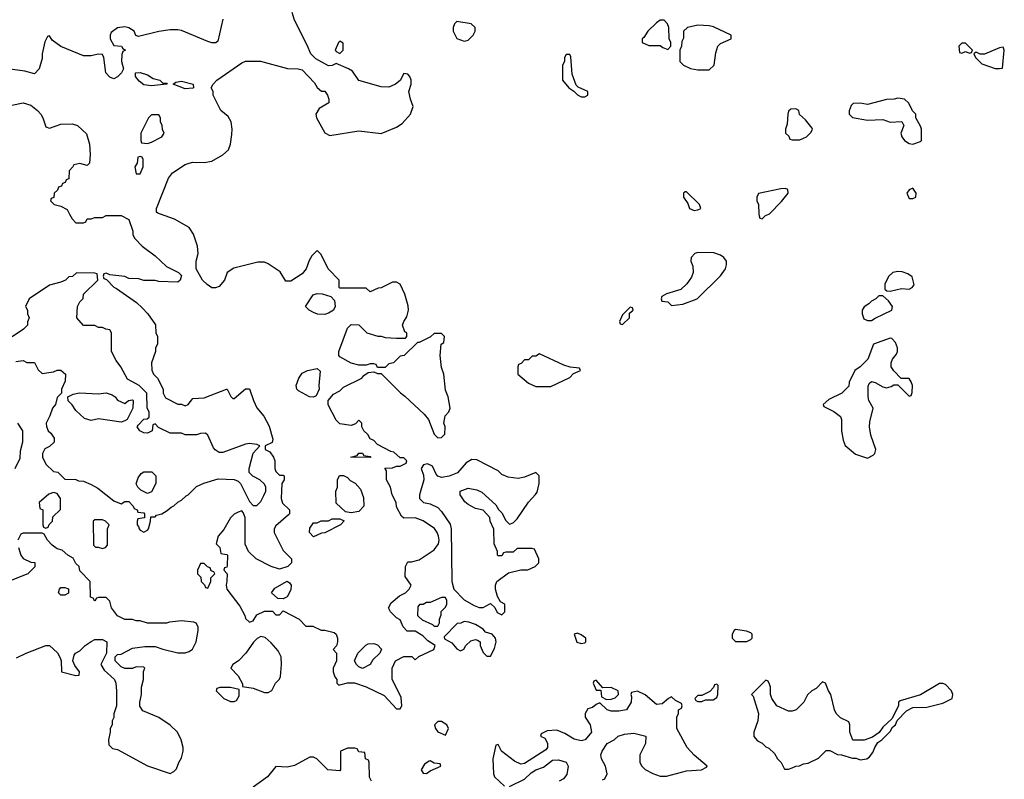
# Model space of a CAD drawing. Header units: inches. Extents: x 2769379 to 2883802, y 684208 to 828654.
# Tile 13 of 256: x 2791891 to 2797115, y 727001 to 731031. Entities that reach past the tile are written whole.
import ezdxf

# ---------------------------------------------------------------- set-up
doc = ezdxf.new("R2010")
doc.units = ezdxf.units.IN
doc.header["$MEASUREMENT"] = 0
doc.layers.add('C7792', color=7, linetype='Continuous')
doc.layers.add('C7793', color=7, linetype='Continuous')

msp = doc.modelspace()

# ---------------------------------------------------------------- linework, layer by layer
at = {"layer": 'C7792', "color": 2, "elevation": 10}
for points in [[(2792156.2, 730000), (2792170, 729974), (2792190, 729954), (2792230, 729954), (2792242, 729958), (2792250, 729974), (2792270, 729974), (2792290, 729982), (2792330, 729982), (2792350, 729992), (2792430, 729992), (2792470, 729971.3), (2792491.3, 729910), (2792492, 729890), (2792502, 729870), (2792542, 729830), (2792610, 729778), (2792670, 729722), (2792734, 729690), (2792750, 729674), (2792742, 729650), (2792730, 729638), (2792630, 729642), (2792610, 729648), (2792550, 729648), (2792523.6, 729656.4), (2792470, 729658), (2792450, 729668), (2792370, 729678), (2792350, 729686), (2792338, 729682), (2792334, 729670), (2792338, 729658), (2792352.7, 729652.7), (2792390, 729612), (2792405.4, 729605.4), (2792510.7, 729530.7), (2792542, 729502), (2792572, 729470), (2792611.6, 729411.6), (2792614, 729370), (2792622, 729350), (2792622, 729310), (2792612, 729290), (2792611.3, 729270), (2792591.3, 729210), (2792591.6, 729171.6), (2792602, 729150), (2792622, 729130), (2792652, 729070), (2792652, 729050), (2792665.4, 729025.4), (2792730, 728992), (2792750, 728992), (2792770, 728982), (2792786, 728990), (2792810, 729022), (2792870, 729024.7), (2792989.1, 729070.9), (2792992, 729070), (2793011.6, 729031.6), (2793022, 729022), (2793030, 729022), (2793090, 729072), (2793110, 729072), (2793131, 729010), (2793150, 728972), (2793187.1, 728927.1), (2793215.2, 728875.2), (2793234, 728806), (2793230, 728788), (2793194, 728770), (2793194, 728750), (2793218.8, 728738.8), (2793238, 728710), (2793244.7, 728690), (2793244.7, 728650), (2793250, 728634), (2793270, 728614), (2793290, 728614), (2793294, 728610), (2793294, 728590), (2793282, 728570), (2793278, 728490), (2793286.4, 728466.4), (2793322, 728430), (2793322, 728410), (2793316.9, 728403.1), (2793250, 728346), (2793242, 728330), (2793242, 728310), (2793290, 728214), (2793334, 728170), (2793334, 728150), (2793314, 728130), (2793270, 728115.3), (2793226, 728130), (2793146, 728170), (2793106, 728210), (2793088.4, 728248.4), (2793088, 728390), (2793076.4, 728416.4), (2793070, 728426), (2793050, 728418), (2793030, 728408), (2793010, 728388), (2792974, 728326), (2792944.7, 728290), (2792934, 728250), (2792954, 728230), (2792958, 728198), (2792990, 728194), (2792994, 728190), (2792992.7, 728132.7), (2792990, 728126), (2792978, 728122), (2792974, 728110), (2792991.3, 728091.3), (2792991.1, 728051.1), (2792986, 728030), (2792991, 728010), (2793058.5, 727918.5), (2793086, 727870), (2793090, 727854), (2793110, 727834), (2793130, 727842), (2793150, 727874), (2793190, 727892), (2793232, 727892), (2793250, 727874), (2793270, 727874), (2793290, 727894), (2793374, 727850), (2793410, 727814), (2793447.3, 727812.7), (2793490, 727792), (2793510, 727792), (2793559.8, 727779.8), (2793571.3, 727770), (2793578, 727750), (2793578, 727730), (2793571.6, 727708.4), (2793554, 727690), (2793572, 727670), (2793572, 727630), (2793554, 727590), (2793554, 727570), (2793563.6, 727543.6), (2793574, 727530), (2793574, 727510), (2793582, 727502), (2793590, 727502), (2793630, 727512), (2793668.4, 727511.6), (2793730, 727492), (2793825.4, 727445.4), (2793890, 727374), (2793910, 727374), (2793918, 727390), (2793914.6, 727434.6), (2793867.3, 727532.7), (2793868, 727590), (2793886, 727630), (2793930, 727652), (2793971.6, 727651.6), (2793990, 727634), (2794008.4, 727651.6), (2794088, 727690), (2794095.3, 727710), (2794056, 727736), (2794030, 727762), (2793990, 727786), (2793947.3, 727787.3), (2793926, 727810), (2793910, 727846), (2793890, 727858), (2793858, 727890), (2793848, 727910), (2793862.7, 727937.3), (2793906.3, 727973.7), (2793938, 727990), (2793958, 728010), (2793968, 728030), (2793936.4, 728076.4), (2793938, 728130), (2793950, 728154), (2793970, 728154), (2794010, 728164.7), (2794090, 728218), (2794114, 728250), (2794117.2, 728270), (2794113.2, 728290), (2794106.6, 728310), (2794091.8, 728331.8), (2794032.3, 728372.3), (2793990, 728388.7), (2793930, 728386), (2793916.4, 728396.4), (2793890, 728446), (2793888, 728470), (2793868, 728510), (2793858, 728550), (2793838, 728590), (2793838, 728638), (2793828, 728652), (2793870, 728654), (2793890, 728662), (2793910, 728662), (2793942, 728678), (2793946, 728690), (2793930, 728706), (2793910, 728706), (2793876.4, 728736.4), (2793860.4, 728740.4), (2793790, 728778), (2793770, 728798), (2793750, 728808), (2793738, 728830), (2793718, 728850), (2793706, 728870), (2793706, 728890), (2793690, 728906), (2793672.7, 728887.3), (2793650, 728878), (2793590, 728886), (2793570, 728906), (2793528.4, 728988.4), (2793528, 729010), (2793556.4, 729043.6), (2793590, 729062), (2793610, 729082), (2793706, 729130), (2793716.4, 729143.6), (2793740.4, 729159.6), (2793770, 729162), (2793790, 729154), (2793810, 729154), (2793910.9, 729050.9), (2793934.4, 729034.4), (2794038, 728938), (2794061, 728910), (2794090, 728832), (2794110, 728812), (2794130, 728814), (2794147.3, 728832.7), (2794148, 728870), (2794142, 728890), (2794148.7, 728930), (2794168.9, 728951.1), (2794175.3, 728970), (2794164, 729030), (2794150, 729066), (2794141.2, 729150), (2794130, 729186), (2794122, 729250), (2794128, 729310), (2794142, 729318), (2794146, 729350), (2794130, 729366), (2794090, 729366), (2794071.6, 729348.4), (2794010, 729318), (2794002, 729318), (2793931.1, 729248.9), (2793910, 729246), (2793874, 729210), (2793850, 729206), (2793830, 729186), (2793790, 729186), (2793782, 729202), (2793770, 729206), (2793750, 729206), (2793730, 729198), (2793690, 729198), (2793650, 729208.7), (2793590, 729242), (2793584, 729250), (2793584, 729270), (2793630, 729394), (2793650, 729414), (2793690, 729412), (2793734, 729370), (2793791.6, 729351.6), (2793810, 729351.3), (2793830, 729344.7), (2793890, 729342), (2793938, 729342), (2793946, 729350), (2793946, 729370), (2793935.3, 729375.3), (2793922, 729410), (2793928.7, 729430), (2793945.2, 729454.8), (2793954, 729490), (2793952.9, 729512.9), (2793935.5, 729575.5), (2793910, 729628), (2793890, 729638), (2793870, 729638), (2793810, 729608), (2793792.7, 729607.3), (2793750, 729588), (2793730, 729606), (2793590, 729606), (2793586, 729610), (2793586, 729650), (2793528, 729710), (2793490, 729786), (2793470, 729806), (2793442, 729778), (2793427.1, 729752.9), (2793410.7, 729709.3), (2793390, 729682), (2793330, 729644), (2793304, 729644), (2793272.9, 729692.9), (2793210, 729735.3), (2793190, 729744), (2793155.3, 729744.7), (2793027.1, 729712.9), (2792992, 729690), (2792978, 729650), (2792950, 729615.3), (2792930, 729609), (2792910, 729609), (2792885.6, 729625.6), (2792862, 729650), (2792828.4, 729708.4), (2792828, 729750), (2792838, 729790), (2792835.3, 729830), (2792812.9, 729892.9), (2792790, 729928), (2792712.9, 729972.9), (2792637.6, 730000)], [(2795813.7, 730000), (2795814, 729990), (2795818, 729978), (2795830, 729974), (2795848, 729992), (2795865.6, 730000)], [(2791870, 729218), (2791910, 729222), (2791930, 729212), (2791970, 729212), (2791990, 729174), (2792010, 729154), (2792070, 729162), (2792090, 729172), (2792110, 729172), (2792134, 729150), (2792132.7, 729112.7), (2792114, 729070), (2792114, 729050), (2792090, 729026), (2792082, 728990), (2792064.7, 728970), (2792052, 728930), (2792032, 728890), (2792032.7, 728872.7), (2792042, 728850), (2792056.9, 728836.9), (2792074, 728810), (2792074, 728790), (2792050, 728766), (2792025.4, 728754.6), (2792012, 728730), (2792012, 728710), (2792030, 728672), (2792070, 728634), (2792094, 728630), (2792130, 728594), (2792190, 728592), (2792203.6, 728583.6), (2792230, 728582), (2792270, 728564.7), (2792305.4, 728545.4), (2792390, 728478), (2792430, 728462), (2792450, 728474), (2792470, 728474), (2792494, 728450), (2792498, 728438), (2792514, 728430), (2792518, 728418), (2792550, 728414), (2792554, 728410), (2792552.7, 728387.3), (2792518, 728382), (2792514, 728370), (2792514, 728350), (2792522, 728342), (2792524.7, 728330), (2792530, 728322), (2792550, 728312), (2792570, 728322), (2792574, 728330), (2792586, 728370), (2792587.3, 728392.7), (2792610, 728394), (2792618, 728402), (2792646, 728410), (2792673.6, 728426.4), (2792694.6, 728445.4), (2792710, 728452), (2792730, 728472), (2792750, 728482), (2792774.6, 728505.4), (2792786, 728510), (2792830, 728554), (2792868.4, 728571.6), (2792944.7, 728595.3), (2793030, 728591.3), (2793050, 728582), (2793062, 728570), (2793110, 728474), (2793130, 728454), (2793150, 728454), (2793170, 728474), (2793186, 728506), (2793198, 728530), (2793198, 728550), (2793190, 728566), (2793166, 728590), (2793128.7, 728608.7), (2793109, 728629), (2793108.7, 728650), (2793129.2, 728730.8), (2793166, 728770), (2793150, 728778), (2793110, 728782), (2793090, 728779), (2792970, 728735.3), (2792950, 728735.3), (2792928.9, 728748.9), (2792920.2, 728760.2), (2792890, 728826), (2792876.4, 728836.4), (2792850, 728835.3), (2792830, 728828), (2792770, 728828), (2792750, 728838), (2792690, 728838), (2792628, 728868), (2792610, 728886), (2792598, 728882), (2792594, 728850), (2792570, 728838), (2792550, 728839), (2792528.7, 728850), (2792515.3, 728870), (2792520.2, 728879.8), (2792550, 728912), (2792567.3, 728912.7), (2792578, 728922), (2792578, 728950), (2792568, 728970), (2792566, 729050), (2792526, 729090), (2792463.1, 729123.1), (2792428, 729190), (2792402.7, 729222.7), (2792379, 729270), (2792378, 729370), (2792370, 729386), (2792348.4, 729388.4), (2792330, 729398), (2792310, 729398), (2792290, 729408), (2792230, 729408.7), (2792195.3, 729450), (2792198, 729510), (2792210, 729534), (2792227.3, 729552.7), (2792230, 729574), (2792306, 729650), (2792302, 729682), (2792290, 729686), (2792192.7, 729687.3), (2792171.6, 729668.4), (2792152.7, 729667.3), (2792134, 729650), (2792110, 729638), (2792050, 729622), (2791942, 729550), (2791922, 729510), (2791932, 729490), (2791932, 729470), (2791942, 729450), (2791932.7, 729427.3), (2791932, 729410), (2791911.1, 729388.9), (2791851.6, 729348.4)], [(2791868, 728650), (2791894.6, 728705.4), (2791896.4, 728743.6), (2791908.4, 728791.6), (2791908.7, 728850), (2791882, 728890)], [(2791874.6, 727645.4), (2791926, 727670), (2792030, 727711.3), (2792050, 727711.3), (2792091.1, 727671.1), (2792105.4, 727645.4), (2792112, 727630), (2792114, 727570), (2792190, 727552), (2792206, 727554), (2792208, 727570), (2792184.7, 727604.7), (2792174, 727630), (2792180.2, 727659.8), (2792188, 727670), (2792210, 727682), (2792238, 727710), (2792270, 727732), (2792290, 727742), (2792330, 727742), (2792354, 727730), (2792352, 727670), (2792322, 727610), (2792339.6, 727579.6), (2792394, 727530), (2792402, 727510), (2792404.7, 727470), (2792404.7, 727390), (2792391.6, 727348.4), (2792391.1, 727328.9), (2792382, 727310), (2792382, 727290), (2792372, 727270), (2792372, 727250), (2792362, 727210), (2792363.6, 727183.6), (2792383.6, 727163.6), (2792410, 727158), (2792570, 727071.3), (2792690, 727032), (2792710, 727042), (2792723.1, 727056.9), (2792735.3, 727090), (2792750, 727114), (2792759, 727150), (2792759, 727170), (2792748.7, 727210), (2792728, 727250), (2792690, 727288), (2792630, 727328.7), (2792544.7, 727364.7), (2792528.4, 727388.4), (2792528, 727410), (2792538, 727450), (2792538, 727490), (2792548, 727530), (2792548, 727572), (2792555.3, 727590), (2792550, 727595.3), (2792510, 727598), (2792490, 727588), (2792448.9, 727588.9), (2792430, 727598), (2792403.1, 727623.1), (2792398, 727630), (2792398, 727650), (2792410, 727662), (2792430, 727664.7), (2792490, 727696), (2792555.1, 727704.9), (2792610, 727705.5), (2792650, 727690.8), (2792730, 727671), (2792768.9, 727671.1), (2792790, 727678), (2792808.9, 727691.1), (2792828, 727730), (2792838, 727790), (2792838, 727810), (2792828.4, 727828.4), (2792814.6, 727834.6), (2792750, 727842), (2792685.4, 727834.6), (2792670, 727828.7), (2792570, 727828.7), (2792530, 727842), (2792510, 727842), (2792490, 727848.7), (2792450, 727848), (2792410, 727868), (2792378, 727910), (2792370, 727946), (2792350, 727966), (2792310, 727966), (2792298, 727962), (2792290, 727946), (2792282, 727962), (2792267.3, 727967.3), (2792266, 728050), (2792210, 728106), (2792206, 728130), (2792190, 728146), (2792174.6, 728174.6), (2792146, 728190), (2792116.4, 728216.4), (2792090, 728224), (2792063.2, 728243.2), (2792038, 728270), (2792022, 728302), (2792010, 728306), (2791910, 728306), (2791898, 728302), (2791882, 728270)], [(2791884.7, 728230), (2791898, 728190), (2791910, 728172), (2791950, 728152), (2791971.1, 728151.1), (2791971.6, 728128.4), (2791934, 728090), (2791850, 728058)], [(2794983.1, 726996.9), (2794996.5, 727003.5), (2795008.7, 727030), (2794999, 727070), (2794979, 727110), (2794975.3, 727130), (2794982, 727150), (2795008.9, 727191.1), (2795046, 727210), (2795066, 727230), (2795100.2, 727239.8), (2795150, 727246), (2795214, 727230), (2795212, 727190), (2795182, 727130), (2795182, 727090), (2795192, 727070), (2795210, 727052), (2795250, 727031.3), (2795290, 727018), (2795323.1, 727016.9), (2795430, 727044.7), (2795508.4, 727051.6), (2795535.3, 727064.7), (2795538, 727070), (2795470, 727129), (2795433.2, 727170), (2795378, 727270), (2795378, 727330), (2795386, 727350), (2795386, 727370), (2795402, 727378), (2795406, 727390), (2795402, 727402), (2795370, 727418), (2795350, 727438), (2795334, 727430), (2795299.6, 727400.4), (2795270, 727398), (2795210, 727448), (2795170, 727468), (2795138, 727462), (2795134, 727450), (2795138, 727438), (2795136, 727410), (2795110, 727369.2), (2795070, 727362.7), (2795030, 727362.7), (2795008.7, 727370), (2794970, 727406), (2794950, 727398), (2794930, 727382), (2794906, 727374), (2794891.3, 727350), (2794892, 727330), (2794918, 727290), (2794924.7, 727250), (2794891.3, 727210), (2794870, 727205.2), (2794833.6, 727213.6), (2794783.1, 727243.1), (2794740.4, 727260.4), (2794690, 727258), (2794658, 727242), (2794654, 727230), (2794678, 727218), (2794691.6, 727191.6), (2794692, 727170), (2794683.6, 727156.4), (2794570, 727084), (2794550, 727081.2), (2794516.6, 727096.6), (2794448, 727150), (2794430, 727186), (2794418, 727182), (2794401, 727110), (2794404.7, 727030), (2794410, 727014), (2794463.6, 726963.6)], [(2793758, 726990), (2793747.3, 727012.7), (2793746, 727090), (2793742, 727102), (2793726, 727110), (2793722, 727142), (2793690, 727146), (2793682, 727162), (2793670, 727166), (2793630, 727166), (2793594, 727150), (2793594, 727050), (2793590, 727046), (2793526, 727050), (2793468.4, 727108.4), (2793450, 727118), (2793430, 727118), (2793350, 727073.2), (2793310, 727065.2), (2793250, 727068), (2793206.4, 727013.6), (2793130, 726958)], [(2794490, 726962), (2794570, 727002), (2794604.7, 727035.3), (2794630, 727051.3), (2794670, 727064.7), (2794718, 727102), (2794750, 727104.7), (2794790, 727091.3), (2794801, 727070), (2794794.8, 727025.2), (2794776.9, 727003.1), (2794754, 726990)]]:
    msp.add_lwpolyline(points, dxfattribs=at)
for points in [[(2795490, 729795.3), (2795474, 729790), (2795454, 729770), (2795452, 729750), (2795463.6, 729723.6), (2795464.7, 729690), (2795455.3, 729664.7), (2795431, 729629), (2795399.8, 729600.2), (2795323.6, 729576.4), (2795298, 729562), (2795294, 729550), (2795298, 729538), (2795330, 729534), (2795350, 729514), (2795410, 729522), (2795486, 729550), (2795610, 729672), (2795635.3, 729710), (2795642, 729730), (2795642, 729750), (2795628, 729770), (2795610, 729782), (2795574.6, 729794.6)], [(2796550, 729696), (2796524.7, 729690), (2796502.8, 729670), (2796481, 729630), (2796482, 729602), (2796492, 729592), (2796510, 729591.3), (2796570, 729604.7), (2796610, 729602), (2796626, 729610), (2796636.4, 729623.6), (2796627.3, 729667.3), (2796603.1, 729683.1), (2796572.9, 729692.9)], [(2793510, 729467), (2793470.6, 729469.4), (2793450, 729477.2), (2793428, 729490), (2793408, 729510), (2793449.1, 729570.9), (2793470, 729578), (2793496.9, 729576.9), (2793542, 729562), (2793562, 729542), (2793566, 729510), (2793556, 729490), (2793530, 729473.2)], [(2796470, 729566), (2796450, 729566), (2796434, 729550), (2796410, 729538), (2796396.9, 729523.1), (2796371.6, 729508.4), (2796362, 729490), (2796361, 729470), (2796370, 729444.7), (2796390, 729436), (2796410, 729436), (2796430, 729446.8), (2796518, 729490), (2796522, 729510), (2796500.2, 729540.2)], [(2795130, 729506), (2795090, 729466), (2795074, 729430), (2795078, 729418), (2795090, 729414), (2795126, 729450), (2795126, 729474), (2795146, 729490), (2795142, 729502)], [(2796510, 729342), (2796422, 729310), (2796390.9, 729229.1), (2796351.1, 729188.9), (2796322, 729170), (2796292.7, 729107.3), (2796290, 729086), (2796254, 729050), (2796183.6, 729016.4), (2796154, 728990), (2796158, 728978), (2796210, 728952), (2796245.4, 728925.4), (2796252, 728910), (2796252, 728850), (2796259.6, 728799.6), (2796271.6, 728771.6), (2796326.4, 728726.4), (2796390, 728704.7), (2796420.2, 728719.8), (2796428.7, 728730), (2796434, 728750), (2796407.2, 728827.2), (2796400.7, 728870), (2796402, 728898), (2796419, 728970), (2796397.2, 729010), (2796392.7, 729030), (2796393.2, 729086.8), (2796399, 729101), (2796410, 729111), (2796430, 729106.8), (2796470, 729082.8), (2796490, 729078), (2796515.3, 729084.7), (2796530, 729094), (2796550, 729094), (2796610, 729034), (2796622, 729038), (2796627.3, 729052.7), (2796628, 729090), (2796622, 729110), (2796610, 729128), (2796567.3, 729127.3), (2796528.9, 729168.9), (2796515.3, 729190), (2796515.3, 729210), (2796522, 729230), (2796543.1, 729256.9), (2796548.7, 729270), (2796548.7, 729290), (2796538, 729318), (2796519, 729339)], [(2794650, 729258), (2794630, 729246), (2794610, 729246), (2794590, 729226), (2794570, 729226), (2794552.7, 729207.3), (2794538, 729202), (2794534, 729190), (2794534, 729150), (2794590, 729102), (2794630, 729084.7), (2794710, 729084.7), (2794810, 729132), (2794830, 729154), (2794866, 729170), (2794862, 729182), (2794812.7, 729187.3), (2794778, 729198)], [(2793450, 729028.7), (2793429.3, 729029.3), (2793370, 729062), (2793362, 729070), (2793359, 729090), (2793373.2, 729130), (2793390, 729154.8), (2793418, 729170), (2793470, 729181), (2793486, 729166), (2793478.8, 729090), (2793481, 729070), (2793464.7, 729035.3)], [(2792310, 729046), (2792350.7, 729050.7), (2792381.4, 729041.4), (2792398, 729030), (2792410, 729012), (2792450, 728994), (2792468.7, 729011.3), (2792490, 729014), (2792494, 729010), (2792492, 728970), (2792462, 728910), (2792450, 728902), (2792430, 728895.3), (2792310, 728914), (2792270, 728904), (2792234.6, 728914.6), (2792190, 728958), (2792170, 728988), (2792148.9, 729008.9), (2792146, 729030), (2792175.3, 729044.7), (2792209.2, 729050.8)], [(2793750, 728708), (2793648, 728710), (2793682, 728718), (2793690, 728732), (2793710, 728732), (2793718, 728718), (2793750, 728714), (2793754, 728710)], [(2794290, 728698), (2794259.6, 728680.4), (2794214, 728626), (2794170, 728609.2), (2794130, 728602.7), (2794109.4, 728609.4), (2794100.2, 728620.2), (2794082, 728662), (2794054.6, 728674.6), (2794034, 728670), (2794022, 728650), (2794034, 728614), (2794036, 728590), (2794012, 728510), (2794012, 728490), (2794034, 728470), (2794070, 728462), (2794110, 728442), (2794130, 728422), (2794174.4, 728354.4), (2794181, 728330), (2794184.7, 728050), (2794194, 728010), (2794250, 727952), (2794302, 727922), (2794330, 727912), (2794350, 727912), (2794390, 727934), (2794412.7, 727912.7), (2794425.4, 727885.4), (2794450, 727874), (2794466, 727890), (2794466, 727930), (2794442, 727942), (2794426, 727970), (2794415.3, 728010), (2794415.3, 728030), (2794422, 728050), (2794484, 728096), (2794550, 728112), (2794587.3, 728112.7), (2794626, 728130), (2794646, 728150), (2794646, 728170), (2794622, 728222), (2794610, 728226), (2794530, 728226), (2794510, 728206), (2794470, 728206), (2794458, 728202), (2794450, 728186), (2794430, 728186), (2794426, 728190), (2794426, 728210), (2794408, 728250), (2794407.3, 728327.3), (2794388, 728370), (2794386, 728390), (2794350, 728428), (2794310, 728438), (2794270, 728458), (2794253.6, 728473.6), (2794228, 728510), (2794228, 728530), (2794270, 728546), (2794316.8, 728536.8), (2794343.5, 728523.5), (2794416.9, 728456.9), (2794431.6, 728431.6), (2794450, 728414), (2794470, 728374), (2794490, 728354), (2794510, 728362), (2794530, 728382), (2794590, 728472), (2794628.9, 728511.1), (2794636.4, 728523.6), (2794648, 728570), (2794648, 728610), (2794630, 728628), (2794570, 728604), (2794536.4, 728596.4), (2794483.1, 728603.1), (2794450, 728618), (2794430, 728638), (2794316.4, 728696.4)], [(2792570, 728518), (2792534.6, 728534.6), (2792518, 728550), (2792508.9, 728568.9), (2792520.2, 728599.8), (2792536.4, 728623.6), (2792550, 728632), (2792591.6, 728631.6), (2792614, 728610), (2792614, 728570), (2792590, 728526)], [(2793650, 728415.3), (2793620.4, 728420.4), (2793570, 728466), (2793568, 728530), (2793578, 728550), (2793578, 728590), (2793587.3, 728612.7), (2793610, 728612), (2793630, 728602), (2793645.4, 728585.4), (2793671.1, 728571.1), (2793699.8, 728539.8), (2793715.3, 728495.3), (2793718, 728450), (2793690, 728422)], [(2792070, 728522), (2792046, 728514), (2791994, 728470), (2791998, 728438), (2792014, 728430), (2792014, 728350), (2792018, 728338), (2792030, 728334), (2792042, 728338), (2792047.3, 728352.7), (2792066, 728370), (2792067.3, 728392.7), (2792107.3, 728432.7), (2792108, 728490), (2792090, 728518)], [(2792330, 728378), (2792290, 728378), (2792282, 728370), (2792283.6, 728243.6), (2792292.7, 728232.7), (2792307.3, 728232.7), (2792330, 728224.7), (2792346, 728230), (2792356.4, 728243.6), (2792358, 728330), (2792366, 728350), (2792346, 728370)], [(2793450, 728288), (2793429, 728310), (2793430, 728334), (2793450, 728362), (2793470, 728362), (2793490, 728372), (2793530, 728372), (2793550, 728382), (2793590, 728382), (2793612.7, 728372.7), (2793594, 728350), (2793510, 728308), (2793492.7, 728307.3)], [(2792870, 728146), (2792850, 728146), (2792834, 728110), (2792834, 728090), (2792852.7, 728072.7), (2792854, 728050), (2792872.7, 728032.7), (2792878, 728018), (2792890, 728014), (2792906, 728050), (2792906, 728070), (2792926, 728090), (2792922, 728102), (2792907.3, 728107.3), (2792902, 728122), (2792887.3, 728127.3)], [(2792110, 727978), (2792098, 727990), (2792102, 728010), (2792110, 728018), (2792130, 728018), (2792150, 728011.3), (2792150, 727988), (2792130, 727978)], [(2793290, 727958), (2793260.4, 727960.4), (2793228, 727990), (2793244.7, 728015.3), (2793311.3, 728051.3), (2793323.6, 728043.6), (2793332, 728030), (2793330, 728006), (2793310, 727968)], [(2794150, 727966), (2794130, 727966), (2794070, 727938), (2794050, 727938), (2794031.6, 727928.4), (2794012.7, 727927.3), (2794003.6, 727916.4), (2794002, 727870), (2794005.4, 727865.4), (2794026.4, 727846.4), (2794082, 727822), (2794090, 727814), (2794110, 727814), (2794118, 727830), (2794118, 727850), (2794127.3, 727872.7), (2794128.4, 727891.6), (2794150, 727914), (2794158, 727930), (2794158, 727950)], [(2794250, 727838), (2794231.6, 727828.4), (2794212.7, 727827.3), (2794143.6, 727756.4), (2794145.4, 727745.4), (2794184, 727724), (2794210, 727692), (2794230, 727682), (2794248.4, 727691.6), (2794258, 727710), (2794284.7, 727735.3), (2794310, 727742), (2794319.6, 727739.6), (2794334, 727730), (2794334, 727710), (2794350, 727674), (2794370, 727654), (2794390, 727654), (2794410, 727694), (2794419, 727730), (2794415.3, 727750), (2794398, 727770), (2794362, 727782), (2794350, 727798), (2794310, 727822), (2794274.6, 727834.6)], [(2793170, 727758), (2793151.6, 727748.4), (2793131.6, 727728.4), (2793092, 727670), (2793052, 727630), (2793022, 727610), (2793012, 727590), (2793051, 727550), (2793072.7, 727507.3), (2793072.7, 727492.7), (2793130, 727484.7), (2793190, 727462), (2793210, 727462), (2793228.4, 727471.6), (2793248.7, 727510), (2793268.9, 727531.1), (2793274.6, 727545.4), (2793281.2, 727610), (2793279, 727650), (2793263.1, 727683.1), (2793224.7, 727724.7), (2793193.6, 727753.6)], [(2794850, 727775.3), (2794834, 727770), (2794847.5, 727727.5), (2794870, 727721), (2794890, 727724.7), (2794895.3, 727730), (2794895.3, 727750), (2794870, 727768)], [(2795690, 727795.3), (2795682, 727790), (2795672, 727770), (2795672, 727750), (2795690, 727732), (2795750, 727732), (2795770, 727742), (2795778, 727750), (2795778, 727770), (2795770, 727778), (2795747.3, 727787.3)], [(2793710, 727588), (2793690, 727598), (2793678, 727610), (2793668, 727630), (2793686, 727670), (2793727.3, 727712.7), (2793740.4, 727719.6), (2793770, 727722), (2793790, 727714), (2793811.6, 727691.6), (2793802, 727670), (2793765.4, 727634.6), (2793750.7, 727609.3)], [(2794950, 727526), (2794938, 727522), (2794934, 727510), (2794950, 727474), (2794974, 727474), (2794978, 727438), (2795004.7, 727424.7), (2795030, 727426), (2795050, 727432), (2795068, 727450), (2795066, 727470), (2795030, 727488), (2794986, 727486)], [(2795590, 727506), (2795578, 727502), (2795572.7, 727487.3), (2795552.7, 727467.3), (2795510, 727446), (2795490, 727446), (2795474, 727430), (2795478, 727418), (2795490, 727414), (2795510, 727414), (2795530, 727422), (2795570, 727422), (2795590, 727434), (2795595.3, 727450), (2795598, 727498)], [(2795850, 727526), (2795774, 727450), (2795782, 727442), (2795810.6, 727350), (2795807.7, 727310), (2795786.8, 727250), (2795786.8, 727226.8), (2795805.4, 727205.4), (2795830, 727192), (2795850, 727172), (2795865.4, 727165.4), (2795896.9, 727136.9), (2795912, 727110), (2795932, 727090), (2795950, 727054), (2795970, 727054), (2795990, 727062), (2796008.9, 727071.1), (2796028.4, 727071.6), (2796050, 727082), (2796074.6, 727085.4), (2796130, 727112), (2796170, 727154), (2796190, 727154), (2796230, 727132), (2796251.1, 727131.1), (2796310, 727112), (2796330, 727112), (2796350, 727104.7), (2796386, 727110), (2796400.4, 727119.6), (2796418, 727142), (2796428, 727170), (2796444, 727196), (2796466, 727210), (2796510, 727254), (2796522, 727278), (2796538, 727290), (2796547.3, 727312.7), (2796596.4, 727363.6), (2796630, 727382), (2796703.6, 727383.6), (2796790, 727404.7), (2796838, 727430), (2796842, 727450), (2796835.3, 727470), (2796803.1, 727503.1), (2796790, 727508.7), (2796771.6, 727508.4), (2796671, 727449), (2796563.6, 727416.4), (2796554, 727410), (2796554, 727390), (2796518, 727322), (2796470, 727278), (2796451.6, 727248.4), (2796416, 727224), (2796371.1, 727208.9), (2796311.6, 727208.4), (2796295.3, 727250), (2796295.3, 727290), (2796290, 727306), (2796246.3, 727326.3), (2796224, 727350), (2796214, 727370), (2796195.3, 727450), (2796182, 727470), (2796166, 727510), (2796150, 727518), (2796116.9, 727483.1), (2796094, 727470), (2796071.6, 727448.4), (2796052, 727410), (2796010.9, 727369.1), (2795990, 727362), (2795970, 727362), (2795908.7, 727390), (2795882, 727430), (2795875.3, 727450), (2795875.3, 727490), (2795870, 727506), (2795862, 727522)], [(2793010, 727488), (2792952.7, 727487.3), (2792938, 727482), (2792934, 727470), (2792974, 727430), (2793010, 727414), (2793030, 727414), (2793042, 727418), (2793056.4, 727443.6), (2793056.4, 727476.4)], [(2794130, 727308), (2794110, 727308), (2794092, 727290), (2794098, 727270), (2794110, 727252), (2794150, 727234), (2794166, 727270), (2794158, 727290)], [(2794070, 727098), (2794063.6, 727096.4), (2794039.6, 727080.4), (2794022, 727050), (2794032.7, 727032.7), (2794050, 727032), (2794070, 727044.7), (2794126, 727070), (2794122, 727082), (2794090, 727086)]]:
    msp.add_lwpolyline(points, close=True, dxfattribs=at)
at = {"layer": 'C7793', "color": 2, "elevation": 10}
for points in [[(2792637.6, 730000), (2792624.7, 730004.7), (2792618, 730010), (2792618, 730030), (2792681.2, 730190), (2792702, 730218), (2792770, 730262.8), (2792790, 730270.8), (2792810, 730274.8), (2792870, 730274), (2792910, 730280.7), (2792970, 730313.4), (2792998.7, 730341.3), (2793009.4, 730370), (2793017.5, 730422.5), (2793019.3, 730450), (2793014, 730490), (2792997.2, 730517.2), (2792958, 730550), (2792918, 730630), (2792918, 730650), (2792908, 730670), (2792918, 730690), (2792938, 730710), (2793070, 730802), (2793090, 730812), (2793168.4, 730811.6), (2793311.6, 730771.6), (2793368.9, 730771.1), (2793390, 730766), (2793456.3, 730696.3), (2793470, 730672), (2793492.7, 730652.7), (2793510, 730652), (2793524.7, 730630), (2793531.3, 730610), (2793531.3, 730590), (2793479.6, 730560.4), (2793462, 730530), (2793466, 730510), (2793510, 730431), (2793536.8, 730416.8), (2793690, 730441), (2793810, 730426.8), (2793890, 730460.7), (2793920.1, 730479.9), (2793965.2, 730530), (2793979, 730570), (2793964, 730610), (2793955.3, 730650), (2793969, 730690), (2793969, 730710), (2793962, 730730), (2793950, 730742), (2793930, 730746), (2793910.6, 730709.4), (2793886, 730690), (2793850, 730674), (2793810, 730674.5), (2793690, 730709), (2793657.5, 730757.5), (2793635.3, 730770), (2793570, 730798), (2793550, 730788), (2793530, 730786), (2793463.2, 730823.2), (2793435.3, 730850), (2793416.5, 730896.5), (2793349.3, 731029.3), (2793337.2, 731070)], [(2792970, 731034), (2792942, 730918), (2792931.6, 730908.4), (2792911.3, 730908.7), (2792890, 730915.3), (2792750, 730973.2), (2792730, 730977.2), (2792690, 730977.2), (2792628.9, 730968.9), (2792522, 730942), (2792507.3, 730947.3), (2792498, 730970), (2792470, 730988.7), (2792450, 730994), (2792410, 730988.7), (2792376.9, 730963.1), (2792371.3, 730950), (2792372, 730930), (2792390, 730894), (2792431.6, 730891.6), (2792438, 730878), (2792452, 730870), (2792438, 730862), (2792432.7, 730847.3), (2792432, 730810), (2792442, 730770), (2792431.1, 730748.9), (2792410, 730728), (2792390, 730718), (2792370, 730726), (2792348.7, 730750), (2792338, 730830), (2792330, 730846), (2792308, 730848), (2792270, 730839), (2792230, 730839), (2792110, 730888.7), (2792063.1, 730923.1), (2792050, 730946), (2792038, 730942), (2792025.4, 730914.6), (2792011, 730850), (2792010, 730826), (2791994.8, 730770), (2791970, 730744), (2791918.4, 730758.4), (2791826, 730770)], [(2791850, 730578), (2791910, 730590.8), (2791950, 730578), (2791986, 730550), (2792002.8, 730530), (2792014.8, 730510), (2792030, 730462), (2792050, 730456), (2792110, 730477.3), (2792170, 730479.1), (2792198, 730470), (2792245.4, 730425.4), (2792261, 730370), (2792264.7, 730315.3), (2792262, 730270), (2792250, 730258), (2792210, 730268), (2792178, 730262), (2792174, 730250), (2792154, 730230), (2792152.7, 730187.3), (2792138, 730182), (2792132.7, 730167.3), (2792118, 730162), (2792112.7, 730147.3), (2792098, 730142), (2792092.7, 730127.3), (2792074, 730110), (2792072.7, 730087.3), (2792058, 730082), (2792054, 730070), (2792074, 730050), (2792110, 730042), (2792143.6, 730023.6), (2792156.2, 730000)], [(2795865.6, 730000), (2795870, 730002), (2795932.9, 730067.1), (2795968, 730110), (2795966, 730130), (2795955.3, 730135.3), (2795930, 730134), (2795811.6, 730108.4), (2795802, 730090), (2795802, 730070), (2795812, 730050), (2795813.7, 730000)]]:
    msp.add_lwpolyline(points, dxfattribs=at)
at = {"layer": 'C7793', "color": 2}
for points, elevation in [([(2794210, 731022), (2794198, 731010), (2794191, 730990), (2794191, 730970), (2794210, 730932), (2794250, 730918), (2794270, 730922), (2794298, 730950), (2794308, 730970), (2794308, 730990), (2794286, 731010)], 10), ([(2795290, 731028.7), (2795270, 731015.3), (2795224.7, 730970), (2795203.6, 730936.4), (2795194, 730930), (2795194, 730910), (2795230, 730894), (2795290, 730894), (2795303.6, 730883.6), (2795330, 730874), (2795346, 730890), (2795346, 730910), (2795338, 730930), (2795335.3, 730990), (2795328, 731010), (2795310, 731028)], 10), ([(2795490, 731002), (2795434, 730990), (2795414, 730970), (2795412.7, 730932.7), (2795403.6, 730916.4), (2795402, 730890), (2795394, 730870), (2795394, 730810), (2795414, 730790), (2795450, 730772), (2795490, 730764.7), (2795550, 730764.7), (2795575.3, 730790), (2795584.7, 730855.3), (2795595.3, 730890), (2795610, 730904.7), (2795666, 730930), (2795666, 730950), (2795572.9, 730992.9), (2795550, 730999)], 10), ([(2793590, 730918), (2793582, 730910), (2793564.7, 730870), (2793570, 730862), (2793590, 730852), (2793608, 730870), (2793607.3, 730907.3)], 10), ([(2796910, 730906), (2796890, 730906), (2796874, 730890), (2796878, 730858), (2796890, 730854), (2796910, 730862), (2796930, 730854), (2796942, 730858), (2796946, 730870)], 10), ([(2794810, 730846), (2794790, 730846), (2794782, 730830), (2794782, 730810), (2794772, 730790), (2794772, 730710), (2794804.7, 730670), (2794831.6, 730651.6), (2794850, 730632), (2794870, 730622), (2794890, 730622), (2794906, 730630), (2794906, 730650), (2794854, 730674), (2794844, 730684), (2794823.1, 730743.1), (2794814.6, 730834.6)], 10), ([(2797110, 730886), (2797090, 730882), (2797011.1, 730848.9), (2796988, 730848), (2796970, 730858), (2796962, 730858), (2796954, 730850), (2796962, 730830), (2796996.9, 730796.9), (2797067.3, 730772.7), (2797090, 730772), (2797106, 730774), (2797115.3, 730870)], 10), ([(2792650, 730694), (2792670, 730694), (2792674, 730690), (2792670, 730689.2), (2792590, 730681.2), (2792550, 730685.2), (2792525.6, 730705.6), (2792506, 730730), (2792506, 730750), (2792530, 730751.3), (2792570, 730738), (2792598.8, 730718.8), (2792634, 730710)], 10), ([(2792770, 730664), (2792706, 730690), (2792720.4, 730699.6), (2792750, 730704.7), (2792812, 730690), (2792814, 730670), (2792810, 730668.7)], 10), ([(2796550, 730615.3), (2796531, 730609), (2796490, 730608.7), (2796390, 730582), (2796350, 730588), (2796312.7, 730587.3), (2796303.6, 730576.4), (2796292.7, 730547.3), (2796292, 730530), (2796310, 730512), (2796390, 730498.8), (2796470, 730501), (2796510, 730486.8), (2796571.3, 730491.3), (2796582, 730470), (2796566.8, 730430), (2796571, 730410), (2796586, 730390), (2796610, 730374.8), (2796630, 730371), (2796670, 730384.7), (2796675.3, 730390), (2796675.3, 730450), (2796670, 730466), (2796646, 730510), (2796646, 730530), (2796628.4, 730548.4), (2796608.4, 730588.4), (2796586, 730610)], 10), ([(2792630, 730526), (2792590, 730526), (2792574, 730510), (2792534, 730430), (2792534, 730390), (2792538, 730378), (2792570, 730374), (2792590, 730382), (2792646, 730410), (2792658, 730430), (2792648.4, 730448.4), (2792648, 730470), (2792638, 730490), (2792638, 730510)], 14), ([(2796010, 730558), (2795983.6, 730556.4), (2795970, 730546), (2795966, 730530), (2795963.6, 730476.4), (2795954, 730450), (2795954, 730430), (2795972.7, 730412.7), (2795978, 730398), (2795990, 730394), (2796030, 730394), (2796050, 730402), (2796066, 730410), (2796090, 730434), (2796098, 730450), (2796096.4, 730456.4), (2796060.4, 730500.4), (2796028.9, 730528.9), (2796026, 730550)], 10), ([(2792530, 730306), (2792518, 730302), (2792514, 730270), (2792502, 730250), (2792510, 730214), (2792530, 730214), (2792546, 730250), (2792546, 730290), (2792542, 730302)], 14), ([(2795430, 730118), (2795422, 730118), (2795414, 730110), (2795414, 730090), (2795436, 730056), (2795444.7, 730030), (2795470, 730018), (2795490, 730022), (2795506, 730030), (2795498, 730050)], 10), ([(2796630, 730138), (2796610, 730128), (2796598, 730110), (2796610, 730082), (2796630, 730082), (2796646, 730090), (2796648, 730110)], 10)]:
    msp.add_lwpolyline(points, close=True, dxfattribs=dict(at, elevation=elevation))

doc.saveas('drawing.dxf')
